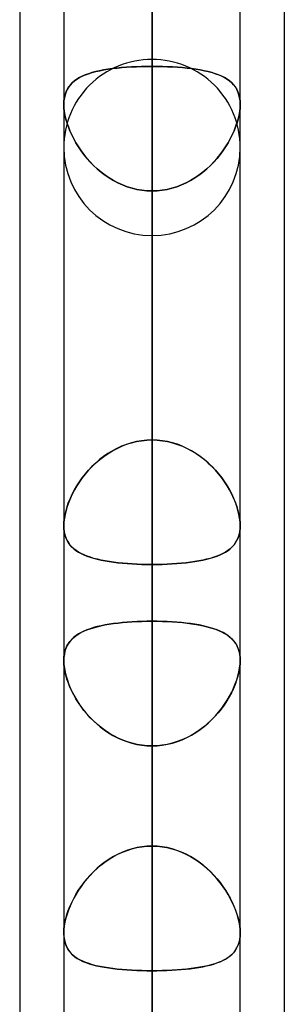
# Model space of a CAD drawing. Header units: millimetres. Extents: x -130 to 54, y -185 to 185.
# Tile 12 of 78: x -64 to -62.1, y -73.74 to -66.64. Entities that reach past the tile are written whole.
import ezdxf

# ---------------------------------------------------------------- set-up
doc = ezdxf.new("R2010")
doc.units = ezdxf.units.MM
doc.layers.add('MAIN-1', color=7, linetype='Continuous')
doc.layers.add('MAIN-2', color=7, linetype='Continuous')

msp = doc.modelspace()

# ---------------------------------------------------------------- linework, layer by layer
at = {"layer": 'MAIN-1'}
for p, q in [((-63.0475, 0), (-63.0475, -87.6306)), ((-63.6825, 0), (-63.6825, -87.2445)), ((-62.4125, -87.1115), (-62.4125, 0)), ((-64, -45.7544), (-64, -87.782)), ((-62.095, -46.1722), (-62.095, -87.1067)), ((-63.6825, -70.291), (-63.6825, -70.2905)), ((-62.4125, -70.2905), (-62.4125, -70.2907)), ((-62.4125, -70.2907), (-62.4125, -70.2909)), ((-62.4125, -70.2909), (-62.4125, -70.2911)), ((-63.6825, -70.2916), (-63.6825, -70.291)), ((-63.6825, -70.2921), (-63.6825, -70.2916)), ((-63.6825, -70.2927), (-63.6825, -70.2921)), ((-63.6825, -70.2932), (-63.6825, -70.2927)), ((-63.6825, -70.2938), (-63.6825, -70.2932)), ((-62.4125, -70.2911), (-62.4125, -70.2913)), ((-62.4125, -70.2913), (-62.4125, -70.2915)), ((-62.4125, -70.2915), (-62.4125, -70.2917)), ((-62.4125, -71.2643), (-62.4125, -71.2645)), ((-62.4125, -71.2645), (-62.4125, -71.2646)), ((-62.4125, -71.2646), (-62.4125, -71.2647)), ((-62.4125, -71.2647), (-62.4125, -71.2649)), ((-62.4125, -71.2649), (-62.4125, -71.265)), ((-62.4125, -71.265), (-62.4125, -71.2651)), ((-63.6825, -73.2297), (-63.6825, -73.2288)), ((-63.6825, -73.2306), (-63.6825, -73.2297)), ((-63.6825, -73.2315), (-63.6825, -73.2306)), ((-63.6825, -73.2324), (-63.6825, -73.2315)), ((-63.6825, -73.2333), (-63.6825, -73.2324)), ((-63.6825, -73.2342), (-63.6825, -73.2333))]:
    msp.add_line(p, q, dxfattribs=at)
at = {"layer": 'MAIN-2'}
for p, q in [((-63.0475, 0), (-63.0475, -86.6188)), ((-63.0475, 0), (-63.0475, -79.6108)), ((-63.0475, 0), (-63.0475, -80.5093)), ((-63.0475, 0), (-63.0475, -72.6021)), ((-63.0475, 0), (-63.0475, -73.5007)), ((-63.0475, -87.6306), (-63.0475, 0)), ((-63.0475, -86.6188), (-63.0475, 0)), ((-63.0475, -80.5093), (-63.0475, 0)), ((-63.0475, -79.6108), (-63.0475, 0)), ((-63.0475, -73.5007), (-63.0475, 0)), ((-63.0475, -72.6021), (-63.0475, 0)), ((-63.0475, -49.77), (-63.0475, -66.929)), ((-63.0475, -68.199), (-63.0475, -50.8427)), ((-63.0475, -56.9578), (-63.0475, -76.835)), ((-63.0475, -78.105), (-63.0475, -57.8569)), ((-63.0475, -60.8716), (-63.0475, -66.9794)), ((-63.0475, -66.9794), (-63.0475, -60.8716)), ((-63.0475, -69.6735), (-63.0475, -63.5656)), ((-63.0475, -63.5656), (-63.0475, -69.6735)), ((-63.0475, -63.97), (-63.0475, -86.741)), ((-63.0475, -88.011), (-63.0475, -64.8689)), ((-63.0475, -64.8689), (-63.0475, -70.9807)), ((-63.0475, -70.9807), (-63.0475, -64.8689)), ((-63.0475, -72.6021), (-63.0475, -66.4913)), ((-63.0475, -66.4913), (-63.0475, -72.6021)), ((-63.4796, -67.0247), (-63.5046, -67.0325)), ((-63.5038, -67.0322), (-63.4786, -67.0244)), ((-63.453, -67.0176), (-63.4796, -67.0247)), ((-63.4786, -67.0244), (-63.452, -67.0173)), ((-63.425, -67.0111), (-63.453, -67.0176)), ((-63.452, -67.0173), (-63.424, -67.0109)), ((-63.3956, -67.0054), (-63.425, -67.0111)), ((-63.424, -67.0109), (-63.3947, -67.0052)), ((-63.365, -67.0003), (-63.3956, -67.0054)), ((-63.3947, -67.0052), (-63.3641, -67.0001)), ((-63.3331, -66.9958), (-63.365, -67.0003)), ((-63.3641, -67.0001), (-63.3323, -66.9957)), ((-63.3002, -66.9919), (-63.3331, -66.9958)), ((-63.3323, -66.9957), (-63.2994, -66.9918)), ((-63.2661, -66.9885), (-63.3002, -66.9919)), ((-63.2994, -66.9918), (-63.2654, -66.9885)), ((-63.2311, -66.9857), (-63.2661, -66.9885)), ((-63.2654, -66.9885), (-63.2305, -66.9857)), ((-63.1953, -66.9834), (-63.2311, -66.9857)), ((-63.2305, -66.9857), (-63.195, -66.9834)), ((-63.159, -66.9817), (-63.1953, -66.9834)), ((-63.195, -66.9834), (-63.1588, -66.9817)), ((-63.1222, -66.9804), (-63.159, -66.9817)), ((-63.1588, -66.9817), (-63.1222, -66.9804)), ((-63.085, -66.9797), (-63.1222, -66.9804)), ((-63.1222, -66.9804), (-63.085, -66.9797)), ((-63.0475, -66.9794), (-63.085, -66.9797)), ((-63.085, -66.9797), (-63.0475, -66.9794)), ((-63.0475, -69.6735), (-63.0475, -66.9794)), ((-63.0475, -66.9794), (-63.0475, -69.6735)), ((-63.01, -66.9797), (-63.0475, -66.9794)), ((-63.0475, -66.9794), (-63.01, -66.9797)), ((-62.9728, -66.9804), (-63.01, -66.9797)), ((-63.01, -66.9797), (-62.9728, -66.9804)), ((-62.9362, -66.9817), (-62.9728, -66.9804)), ((-62.9728, -66.9804), (-62.936, -66.9817)), ((-62.9, -66.9834), (-62.9362, -66.9817)), ((-62.936, -66.9817), (-62.8997, -66.9834)), ((-62.8645, -66.9857), (-62.9, -66.9834)), ((-62.8997, -66.9834), (-62.8639, -66.9857)), ((-62.8296, -66.9885), (-62.8645, -66.9857)), ((-62.8639, -66.9857), (-62.8289, -66.9885)), ((-62.7956, -66.9918), (-62.8296, -66.9885)), ((-62.8289, -66.9885), (-62.7948, -66.9919)), ((-62.7627, -66.9957), (-62.7956, -66.9918)), ((-62.7948, -66.9919), (-62.7619, -66.9958)), ((-62.7309, -67.0001), (-62.7627, -66.9957)), ((-62.7619, -66.9958), (-62.73, -67.0003)), ((-62.7003, -67.0052), (-62.7309, -67.0001)), ((-62.73, -67.0003), (-62.6994, -67.0054)), ((-62.671, -67.0109), (-62.7003, -67.0052)), ((-62.6994, -67.0054), (-62.67, -67.0111)), ((-62.643, -67.0173), (-62.671, -67.0109)), ((-62.67, -67.0111), (-62.642, -67.0176)), ((-62.6164, -67.0244), (-62.643, -67.0173)), ((-62.642, -67.0176), (-62.6154, -67.0247)), ((-62.5912, -67.0322), (-62.6164, -67.0244)), ((-62.6154, -67.0247), (-62.5904, -67.0325)), ((-63.6215, -67.0976), (-63.606, -67.0843)), ((-63.6059, -67.0842), (-63.6214, -67.0975)), ((-63.606, -67.0843), (-63.5888, -67.072)), ((-63.5889, -67.072), (-63.6059, -67.0842)), ((-63.5702, -67.0608), (-63.5889, -67.072)), ((-63.5888, -67.072), (-63.57, -67.0607)), ((-63.5499, -67.0505), (-63.5702, -67.0608)), ((-63.57, -67.0607), (-63.5495, -67.0503)), ((-63.5281, -67.0411), (-63.5499, -67.0505)), ((-63.5495, -67.0503), (-63.5275, -67.0409)), ((-63.5046, -67.0325), (-63.5281, -67.0411)), ((-63.5275, -67.0409), (-63.5038, -67.0322)), ((-62.5675, -67.0409), (-62.5912, -67.0322)), ((-62.5904, -67.0325), (-62.5669, -67.0411)), ((-62.5455, -67.0503), (-62.5675, -67.0409)), ((-62.5669, -67.0411), (-62.5451, -67.0505)), ((-62.525, -67.0607), (-62.5455, -67.0503)), ((-62.5451, -67.0505), (-62.5248, -67.0608)), ((-62.5062, -67.072), (-62.525, -67.0607)), ((-62.5248, -67.0608), (-62.5061, -67.072)), ((-62.489, -67.0843), (-62.5062, -67.072)), ((-62.5061, -67.072), (-62.4891, -67.0842)), ((-62.4891, -67.0842), (-62.4736, -67.0975)), ((-62.4735, -67.0976), (-62.489, -67.0843)), ((-63.6667, -67.164), (-63.6736, -67.1843)), ((-63.6736, -67.1842), (-63.6667, -67.164)), ((-63.658, -67.1452), (-63.6667, -67.164)), ((-63.6667, -67.164), (-63.658, -67.1453)), ((-63.6475, -67.1279), (-63.658, -67.1452)), ((-63.658, -67.1453), (-63.6476, -67.128)), ((-63.6476, -67.128), (-63.6354, -67.1122)), ((-63.6352, -67.112), (-63.6475, -67.1279)), ((-63.6354, -67.1122), (-63.6215, -67.0976)), ((-63.6214, -67.0975), (-63.6352, -67.112)), ((-62.4736, -67.0975), (-62.4598, -67.112)), ((-62.4596, -67.1122), (-62.4735, -67.0976)), ((-62.4598, -67.112), (-62.4475, -67.1279)), ((-62.4474, -67.128), (-62.4596, -67.1122)), ((-62.4475, -67.1279), (-62.437, -67.1452)), ((-62.437, -67.1453), (-62.4474, -67.128)), ((-62.437, -67.1452), (-62.4283, -67.164)), ((-62.4283, -67.164), (-62.437, -67.1453)), ((-62.4214, -67.1842), (-62.4283, -67.164)), ((-62.4283, -67.164), (-62.4214, -67.1843)), ((-63.6815, -67.2291), (-63.6825, -67.2535)), ((-63.6825, -67.2534), (-63.6815, -67.2291)), ((-63.6815, -67.2291), (-63.6786, -67.206)), ((-63.6786, -67.2061), (-63.6815, -67.2291)), ((-63.6786, -67.206), (-63.6736, -67.1842)), ((-63.6736, -67.1843), (-63.6786, -67.2061)), ((-62.4164, -67.206), (-62.4214, -67.1842)), ((-62.4214, -67.1843), (-62.4164, -67.2061)), ((-62.4135, -67.2291), (-62.4164, -67.206)), ((-62.4164, -67.2061), (-62.4135, -67.2291)), ((-62.4125, -67.2534), (-62.4135, -67.2291)), ((-62.4135, -67.2291), (-62.4125, -67.2535)), ((-63.6816, -67.2783), (-63.6825, -67.2534)), ((-63.6825, -67.2535), (-63.6816, -67.2783)), ((-63.6816, -67.2783), (-63.6788, -67.3043)), ((-63.6788, -67.3043), (-63.6816, -67.2783)), ((-63.6788, -67.3043), (-63.6742, -67.3314)), ((-63.6741, -67.3314), (-63.6788, -67.3043)), ((-62.4209, -67.3314), (-62.4162, -67.3043)), ((-62.4162, -67.3043), (-62.4208, -67.3314)), ((-62.4162, -67.3043), (-62.4134, -67.2783)), ((-62.4134, -67.2783), (-62.4162, -67.3043)), ((-62.4134, -67.2783), (-62.4125, -67.2534)), ((-62.4125, -67.2535), (-62.4134, -67.2783)), ((-63.6742, -67.3314), (-63.6677, -67.3591)), ((-63.6677, -67.3593), (-63.6741, -67.3314)), ((-63.6677, -67.3591), (-63.6596, -67.3873)), ((-63.6595, -67.3876), (-63.6677, -67.3593)), ((-62.4355, -67.3876), (-62.4273, -67.3593)), ((-62.4273, -67.3591), (-62.4354, -67.3873)), ((-62.4273, -67.3593), (-62.4209, -67.3314)), ((-62.4208, -67.3314), (-62.4273, -67.3591)), ((-63.6596, -67.3873), (-63.6498, -67.4158)), ((-63.6497, -67.4163), (-63.6595, -67.3876)), ((-63.6498, -67.4158), (-63.6385, -67.4446)), ((-63.6382, -67.4451), (-63.6497, -67.4163)), ((-63.6385, -67.4446), (-63.6256, -67.4733)), ((-63.6253, -67.474), (-63.6382, -67.4451)), ((-62.4697, -67.474), (-62.4568, -67.4451)), ((-62.4565, -67.4446), (-62.4694, -67.4733)), ((-62.4568, -67.4451), (-62.4453, -67.4163)), ((-62.4452, -67.4158), (-62.4565, -67.4446)), ((-62.4453, -67.4163), (-62.4355, -67.3876)), ((-62.4354, -67.3873), (-62.4452, -67.4158)), ((-63.6256, -67.4733), (-63.6111, -67.5021)), ((-63.6108, -67.5027), (-63.6253, -67.474)), ((-63.6111, -67.5021), (-63.5952, -67.5309)), ((-63.5949, -67.5312), (-63.6108, -67.5027)), ((-62.5001, -67.5312), (-62.4842, -67.5027)), ((-62.4839, -67.5021), (-62.4998, -67.5309)), ((-62.4842, -67.5027), (-62.4697, -67.474)), ((-62.4694, -67.4733), (-62.4839, -67.5021)), ((-63.5952, -67.5309), (-63.5776, -67.5595)), ((-63.5775, -67.5596), (-63.5949, -67.5312)), ((-63.5776, -67.5595), (-63.5586, -67.5877)), ((-63.5586, -67.5877), (-63.5775, -67.5596)), ((-63.5586, -67.5877), (-63.5381, -67.6156)), ((-63.5382, -67.6153), (-63.5586, -67.5877)), ((-62.5364, -67.5877), (-62.5569, -67.6156)), ((-62.5568, -67.6153), (-62.5364, -67.5877)), ((-62.5174, -67.5595), (-62.5364, -67.5877)), ((-62.5364, -67.5877), (-62.5175, -67.5596)), ((-62.5175, -67.5596), (-62.5001, -67.5312)), ((-62.4998, -67.5309), (-62.5174, -67.5595)), ((-63.5164, -67.6424), (-63.5382, -67.6153)), ((-63.5381, -67.6156), (-63.5161, -67.6428)), ((-63.493, -67.6687), (-63.5164, -67.6424)), ((-63.5161, -67.6428), (-63.4926, -67.6692)), ((-62.5789, -67.6428), (-62.6024, -67.6692)), ((-62.602, -67.6687), (-62.5786, -67.6424)), ((-62.5569, -67.6156), (-62.5789, -67.6428)), ((-62.5786, -67.6424), (-62.5568, -67.6153)), ((-63.4683, -67.6942), (-63.493, -67.6687)), ((-63.4926, -67.6692), (-63.4678, -67.6947)), ((-63.4421, -67.7187), (-63.4683, -67.6942)), ((-63.4678, -67.6947), (-63.4416, -67.7191)), ((-63.4145, -67.742), (-63.4421, -67.7187)), ((-63.4416, -67.7191), (-63.4142, -67.7422)), ((-62.6534, -67.7191), (-62.6808, -67.7422)), ((-62.6805, -67.742), (-62.6529, -67.7187)), ((-62.6272, -67.6947), (-62.6534, -67.7191)), ((-62.6529, -67.7187), (-62.6267, -67.6942)), ((-62.6024, -67.6692), (-62.6272, -67.6947)), ((-62.6267, -67.6942), (-62.602, -67.6687)), ((-63.3858, -67.7638), (-63.4145, -67.742)), ((-63.4142, -67.7422), (-63.3856, -67.764)), ((-63.3559, -67.7841), (-63.3858, -67.7638)), ((-63.3856, -67.764), (-63.3558, -67.7842)), ((-63.3249, -67.8027), (-63.3559, -67.7841)), ((-63.3558, -67.7842), (-63.3248, -67.8028)), ((-63.2928, -67.8196), (-63.3249, -67.8027)), ((-63.3248, -67.8028), (-63.2928, -67.8196)), ((-62.8022, -67.8196), (-62.7701, -67.8027)), ((-62.7702, -67.8028), (-62.8022, -67.8196)), ((-62.7392, -67.7842), (-62.7702, -67.8028)), ((-62.7701, -67.8027), (-62.7391, -67.7841)), ((-62.7094, -67.764), (-62.7392, -67.7842)), ((-62.7391, -67.7841), (-62.7092, -67.7638)), ((-62.6808, -67.7422), (-62.7094, -67.764)), ((-62.7092, -67.7638), (-62.6805, -67.742)), ((-63.2928, -67.8196), (-63.2597, -67.8345)), ((-63.2596, -67.8346), (-63.2928, -67.8196)), ((-63.2597, -67.8345), (-63.2258, -67.8474)), ((-63.2256, -67.8475), (-63.2596, -67.8346)), ((-63.2258, -67.8474), (-63.1912, -67.8581)), ((-63.1909, -67.8582), (-63.2256, -67.8475)), ((-63.1912, -67.8581), (-63.1558, -67.8666)), ((-63.1557, -67.8666), (-63.1909, -67.8582)), ((-63.1558, -67.8666), (-63.12, -67.8727)), ((-63.12, -67.8727), (-63.1557, -67.8666)), ((-63.12, -67.8727), (-63.0839, -67.8764)), ((-63.0839, -67.8764), (-63.12, -67.8727)), ((-63.0839, -67.8764), (-63.0475, -67.8776)), ((-63.0475, -67.8776), (-63.0839, -67.8764)), ((-63.0475, -67.8776), (-63.0111, -67.8764)), ((-63.0111, -67.8764), (-63.0475, -67.8776)), ((-63.0111, -67.8764), (-62.975, -67.8727)), ((-62.975, -67.8727), (-63.0111, -67.8764)), ((-62.975, -67.8727), (-62.9393, -67.8666)), ((-62.9392, -67.8666), (-62.975, -67.8727)), ((-62.9393, -67.8666), (-62.9041, -67.8582)), ((-62.9038, -67.8581), (-62.9392, -67.8666)), ((-62.9041, -67.8582), (-62.8694, -67.8475)), ((-62.8692, -67.8474), (-62.9038, -67.8581)), ((-62.8694, -67.8475), (-62.8354, -67.8346)), ((-62.8353, -67.8345), (-62.8692, -67.8474)), ((-62.8354, -67.8346), (-62.8022, -67.8196)), ((-62.8022, -67.8196), (-62.8353, -67.8345)), ((-63.0475, -67.8776), (-63.0475, -70.5717)), ((-63.0475, -70.5717), (-63.0475, -67.8776)), ((-63.0475, -67.8776), (-63.0475, -73.9853)), ((-63.0475, -73.9853), (-63.0475, -67.8776)), ((-63.2661, -69.7186), (-63.3002, -69.7342)), ((-63.2994, -69.7339), (-63.2654, -69.7183)), ((-63.2311, -69.7051), (-63.2661, -69.7186)), ((-63.2654, -69.7183), (-63.2305, -69.7049)), ((-63.1953, -69.6938), (-63.2311, -69.7051)), ((-63.2305, -69.7049), (-63.195, -69.6938)), ((-63.159, -69.685), (-63.1953, -69.6938)), ((-63.195, -69.6938), (-63.1588, -69.685)), ((-63.1222, -69.6787), (-63.159, -69.685)), ((-63.1588, -69.685), (-63.1222, -69.6787)), ((-63.1222, -69.6787), (-63.085, -69.6748)), ((-63.085, -69.6748), (-63.1222, -69.6787)), ((-63.085, -69.6748), (-63.0475, -69.6735)), ((-63.0475, -69.6735), (-63.085, -69.6748)), ((-63.0475, -69.6735), (-63.01, -69.6748)), ((-63.01, -69.6748), (-63.0475, -69.6735)), ((-63.01, -69.6748), (-62.9728, -69.6787)), ((-62.9728, -69.6787), (-63.01, -69.6748)), ((-62.9728, -69.6787), (-62.936, -69.685)), ((-62.9362, -69.685), (-62.9728, -69.6787)), ((-62.9, -69.6938), (-62.9362, -69.685)), ((-62.936, -69.685), (-62.8997, -69.6938)), ((-62.8645, -69.7049), (-62.9, -69.6938)), ((-62.8997, -69.6938), (-62.8639, -69.7051)), ((-62.8296, -69.7183), (-62.8645, -69.7049)), ((-62.8639, -69.7051), (-62.8289, -69.7186)), ((-62.7956, -69.7339), (-62.8296, -69.7183)), ((-62.8289, -69.7186), (-62.7948, -69.7342)), ((-63.3956, -69.7927), (-63.425, -69.8155)), ((-63.424, -69.8147), (-63.3947, -69.792)), ((-63.365, -69.7714), (-63.3956, -69.7927)), ((-63.3947, -69.792), (-63.3641, -69.7709)), ((-63.3331, -69.7519), (-63.365, -69.7714)), ((-63.3641, -69.7709), (-63.3323, -69.7514)), ((-63.3002, -69.7342), (-63.3331, -69.7519)), ((-63.3323, -69.7514), (-63.2994, -69.7339)), ((-62.7627, -69.7514), (-62.7956, -69.7339)), ((-62.7948, -69.7342), (-62.7619, -69.7519)), ((-62.7309, -69.7709), (-62.7627, -69.7514)), ((-62.7619, -69.7519), (-62.73, -69.7714)), ((-62.7003, -69.792), (-62.7309, -69.7709)), ((-62.73, -69.7714), (-62.6994, -69.7927)), ((-62.671, -69.8147), (-62.7003, -69.792)), ((-62.6994, -69.7927), (-62.67, -69.8155)), ((-63.5038, -69.891), (-63.4786, -69.8644)), ((-63.453, -69.8398), (-63.4796, -69.8653)), ((-63.4786, -69.8644), (-63.452, -69.8389)), ((-63.425, -69.8155), (-63.453, -69.8398)), ((-63.452, -69.8389), (-63.424, -69.8147)), ((-62.643, -69.8389), (-62.671, -69.8147)), ((-62.67, -69.8155), (-62.642, -69.8398)), ((-62.6164, -69.8644), (-62.643, -69.8389)), ((-62.642, -69.8398), (-62.6154, -69.8653)), ((-62.5912, -69.891), (-62.6164, -69.8644)), ((-63.5281, -69.9192), (-63.5499, -69.9473)), ((-63.5495, -69.9467), (-63.5275, -69.9185)), ((-63.5046, -69.8918), (-63.5281, -69.9192)), ((-63.5275, -69.9185), (-63.5038, -69.891)), ((-63.4796, -69.8653), (-63.5046, -69.8918)), ((-62.6154, -69.8653), (-62.5904, -69.8918)), ((-62.5675, -69.9185), (-62.5912, -69.891)), ((-62.5904, -69.8918), (-62.5669, -69.9192)), ((-62.5455, -69.9467), (-62.5675, -69.9185)), ((-62.5669, -69.9192), (-62.5451, -69.9473)), ((-63.606, -70.0342), (-63.5888, -70.0048)), ((-63.5889, -70.0048), (-63.6059, -70.034)), ((-63.5702, -69.9758), (-63.5889, -70.0048)), ((-63.5888, -70.0048), (-63.57, -69.9755)), ((-63.5499, -69.9473), (-63.5702, -69.9758)), ((-63.57, -69.9755), (-63.5495, -69.9467)), ((-62.525, -69.9755), (-62.5455, -69.9467)), ((-62.5451, -69.9473), (-62.5248, -69.9758)), ((-62.5062, -70.0048), (-62.525, -69.9755)), ((-62.5248, -69.9758), (-62.5061, -70.0048)), ((-62.489, -70.0342), (-62.5062, -70.0048)), ((-62.5061, -70.0048), (-62.4891, -70.034)), ((-63.6354, -70.0934), (-63.6215, -70.0638)), ((-63.6214, -70.0635), (-63.6352, -70.0931)), ((-63.6215, -70.0638), (-63.606, -70.0342)), ((-63.6059, -70.034), (-63.6214, -70.0635)), ((-62.4891, -70.034), (-62.4736, -70.0635)), ((-62.4735, -70.0638), (-62.489, -70.0342)), ((-62.4736, -70.0635), (-62.4598, -70.0931)), ((-62.4596, -70.0934), (-62.4735, -70.0638)), ((-63.6475, -70.1228), (-63.658, -70.1523)), ((-63.658, -70.1525), (-63.6476, -70.123)), ((-63.6476, -70.123), (-63.6354, -70.0934)), ((-63.6352, -70.0931), (-63.6475, -70.1228)), ((-62.4598, -70.0931), (-62.4475, -70.1228)), ((-62.4474, -70.123), (-62.4596, -70.0934)), ((-62.4475, -70.1228), (-62.437, -70.1523)), ((-62.437, -70.1525), (-62.4474, -70.123)), ((-63.6786, -70.2382), (-63.6736, -70.2102)), ((-63.6736, -70.2103), (-63.6786, -70.2382)), ((-63.6667, -70.1815), (-63.6736, -70.2103)), ((-63.6736, -70.2102), (-63.6667, -70.1816)), ((-63.658, -70.1523), (-63.6667, -70.1815)), ((-63.6667, -70.1816), (-63.658, -70.1525)), ((-62.437, -70.1523), (-62.4283, -70.1815)), ((-62.4283, -70.1816), (-62.437, -70.1525)), ((-62.4283, -70.1815), (-62.4214, -70.2103)), ((-62.4214, -70.2102), (-62.4283, -70.1816)), ((-62.4164, -70.2382), (-62.4214, -70.2102)), ((-62.4214, -70.2103), (-62.4164, -70.2382)), ((-63.6825, -70.2905), (-63.6815, -70.2649)), ((-63.6815, -70.2649), (-63.6825, -70.2905)), ((-63.6825, -70.2905), (-63.6816, -70.3142)), ((-63.6815, -70.2649), (-63.6786, -70.2382)), ((-63.6786, -70.2382), (-63.6815, -70.2649)), ((-62.4164, -70.2382), (-62.4135, -70.2649)), ((-62.4135, -70.2649), (-62.4164, -70.2382)), ((-62.4135, -70.2649), (-62.4125, -70.2905)), ((-62.4125, -70.2905), (-62.4135, -70.2649)), ((-62.4134, -70.3142), (-62.4125, -70.2905)), ((-63.6813, -70.3172), (-63.6825, -70.2938)), ((-63.6816, -70.3142), (-63.6788, -70.3367)), ((-63.6783, -70.3395), (-63.6813, -70.3172)), ((-63.6788, -70.3367), (-63.6742, -70.358)), ((-63.6735, -70.3605), (-63.6783, -70.3395)), ((-63.6742, -70.358), (-63.6677, -70.3779)), ((-63.6668, -70.3802), (-63.6735, -70.3605)), ((-62.4211, -70.3589), (-62.4276, -70.3787)), ((-62.4273, -70.378), (-62.4209, -70.3581)), ((-62.4164, -70.3377), (-62.4211, -70.3589)), ((-62.4209, -70.3581), (-62.4162, -70.3367)), ((-62.4135, -70.3152), (-62.4164, -70.3377)), ((-62.4162, -70.3367), (-62.4134, -70.3142)), ((-62.4125, -70.2917), (-62.4135, -70.3152)), ((-63.6677, -70.3779), (-63.6596, -70.3963)), ((-63.6585, -70.3985), (-63.6668, -70.3802)), ((-63.6596, -70.3963), (-63.6498, -70.4134)), ((-63.6485, -70.4154), (-63.6585, -70.3985)), ((-63.6498, -70.4134), (-63.6385, -70.4292)), ((-63.637, -70.4311), (-63.6485, -70.4154)), ((-63.6385, -70.4292), (-63.6256, -70.4438)), ((-63.6239, -70.4455), (-63.637, -70.4311)), ((-62.457, -70.4298), (-62.4699, -70.4443)), ((-62.4697, -70.4442), (-62.4568, -70.4295)), ((-62.4456, -70.414), (-62.457, -70.4298)), ((-62.4568, -70.4295), (-62.4453, -70.4137)), ((-62.4357, -70.397), (-62.4456, -70.414)), ((-62.4453, -70.4137), (-62.4355, -70.3965)), ((-62.4276, -70.3787), (-62.4357, -70.397)), ((-62.4355, -70.3965), (-62.4273, -70.378)), ((-63.6256, -70.4438), (-63.6111, -70.4574)), ((-63.6094, -70.4588), (-63.6239, -70.4455)), ((-63.6111, -70.4574), (-63.5952, -70.4699)), ((-63.5935, -70.4711), (-63.6094, -70.4588)), ((-63.5952, -70.4699), (-63.5776, -70.4815)), ((-63.576, -70.4824), (-63.5935, -70.4711)), ((-63.5776, -70.4815), (-63.5586, -70.4922)), ((-63.5571, -70.493), (-63.576, -70.4824)), ((-63.5586, -70.4922), (-63.5381, -70.502)), ((-63.5367, -70.5027), (-63.5571, -70.493)), ((-63.5381, -70.502), (-63.5161, -70.5111)), ((-63.5148, -70.5116), (-63.5367, -70.5027)), ((-62.5575, -70.5023), (-62.5795, -70.5113)), ((-62.5786, -70.511), (-62.5568, -70.502)), ((-62.537, -70.4925), (-62.5575, -70.5023)), ((-62.5568, -70.502), (-62.5364, -70.4921)), ((-62.5179, -70.4818), (-62.537, -70.4925)), ((-62.5364, -70.4921), (-62.5175, -70.4815)), ((-62.5004, -70.4703), (-62.5179, -70.4818)), ((-62.5175, -70.4815), (-62.5001, -70.47)), ((-62.4844, -70.4578), (-62.5004, -70.4703)), ((-62.5001, -70.47), (-62.4842, -70.4576)), ((-62.4699, -70.4443), (-62.4844, -70.4578)), ((-62.4842, -70.4576), (-62.4697, -70.4442)), ((-63.5161, -70.5111), (-63.4926, -70.5194)), ((-63.4915, -70.5198), (-63.5148, -70.5116)), ((-63.4926, -70.5194), (-63.4678, -70.527)), ((-63.4667, -70.5273), (-63.4915, -70.5198)), ((-63.4678, -70.527), (-63.4416, -70.5339)), ((-63.4406, -70.5342), (-63.4667, -70.5273)), ((-63.4416, -70.5339), (-63.4142, -70.5402)), ((-63.4131, -70.5404), (-63.4406, -70.5342)), ((-63.4142, -70.5402), (-63.3856, -70.5458)), ((-63.3844, -70.546), (-63.4131, -70.5404)), ((-63.3856, -70.5458), (-63.3558, -70.5508)), ((-63.3546, -70.551), (-63.3844, -70.546)), ((-63.3558, -70.5508), (-63.3248, -70.5552)), ((-63.3237, -70.5554), (-63.3546, -70.551)), ((-63.3248, -70.5552), (-63.2928, -70.5591)), ((-63.2917, -70.5592), (-63.3237, -70.5554)), ((-63.2928, -70.5591), (-63.2597, -70.5625)), ((-63.2587, -70.5626), (-63.2917, -70.5592)), ((-63.2597, -70.5625), (-63.2258, -70.5653)), ((-63.2248, -70.5654), (-63.2587, -70.5626)), ((-63.2258, -70.5653), (-63.1912, -70.5676)), ((-63.1903, -70.5677), (-63.2248, -70.5654)), ((-63.1912, -70.5676), (-63.1558, -70.5694)), ((-63.1552, -70.5695), (-63.1903, -70.5677)), ((-63.1558, -70.5694), (-63.12, -70.5707)), ((-63.1197, -70.5707), (-63.1552, -70.5695)), ((-63.12, -70.5707), (-63.0839, -70.5715)), ((-63.0838, -70.5715), (-63.1197, -70.5707)), ((-63.0839, -70.5715), (-63.0475, -70.5717)), ((-63.0475, -70.5717), (-63.0838, -70.5715)), ((-63.0112, -70.5715), (-63.0475, -70.5717)), ((-63.0475, -70.5717), (-63.0111, -70.5715)), ((-63.0475, -76.6793), (-63.0475, -70.5717)), ((-63.0475, -70.5717), (-63.0475, -76.6793)), ((-62.9751, -70.5707), (-63.0112, -70.5715)), ((-63.0111, -70.5715), (-62.975, -70.5707)), ((-62.9394, -70.5694), (-62.9751, -70.5707)), ((-62.975, -70.5707), (-62.9393, -70.5694)), ((-62.9041, -70.5676), (-62.9394, -70.5694)), ((-62.9393, -70.5694), (-62.9041, -70.5676)), ((-62.8694, -70.5653), (-62.9041, -70.5676)), ((-62.9041, -70.5676), (-62.8694, -70.5653)), ((-62.8356, -70.5625), (-62.8694, -70.5653)), ((-62.8694, -70.5653), (-62.8354, -70.5625)), ((-62.8026, -70.5592), (-62.8356, -70.5625)), ((-62.8354, -70.5625), (-62.8022, -70.5591)), ((-62.7706, -70.5553), (-62.8026, -70.5592)), ((-62.8022, -70.5591), (-62.7701, -70.5552)), ((-62.7397, -70.5509), (-62.7706, -70.5553)), ((-62.7701, -70.5552), (-62.7391, -70.5508)), ((-62.7099, -70.5459), (-62.7397, -70.5509)), ((-62.7391, -70.5508), (-62.7092, -70.5457)), ((-62.6813, -70.5403), (-62.7099, -70.5459)), ((-62.7092, -70.5457), (-62.6805, -70.5401)), ((-62.6539, -70.534), (-62.6813, -70.5403)), ((-62.6805, -70.5401), (-62.6529, -70.5338)), ((-62.6278, -70.5272), (-62.6539, -70.534)), ((-62.6529, -70.5338), (-62.6267, -70.5269)), ((-62.6029, -70.5196), (-62.6278, -70.5272)), ((-62.6267, -70.5269), (-62.602, -70.5193)), ((-62.5795, -70.5113), (-62.6029, -70.5196)), ((-62.602, -70.5193), (-62.5786, -70.511)), ((-63.3567, -71.0025), (-63.3257, -70.9979)), ((-63.3243, -70.9977), (-63.3553, -71.0023)), ((-63.3257, -70.9979), (-63.2936, -70.9938)), ((-63.2923, -70.9937), (-63.3243, -70.9977)), ((-63.2936, -70.9938), (-63.2604, -70.9903)), ((-63.2592, -70.9902), (-63.2923, -70.9937)), ((-63.2604, -70.9903), (-63.2263, -70.9874)), ((-63.2252, -70.9873), (-63.2592, -70.9902)), ((-63.2263, -70.9874), (-63.1916, -70.985)), ((-63.1905, -70.9849), (-63.2252, -70.9873)), ((-63.1916, -70.985), (-63.1563, -70.9831)), ((-63.1554, -70.9831), (-63.1905, -70.9849)), ((-63.1563, -70.9831), (-63.1205, -70.9818)), ((-63.1198, -70.9817), (-63.1554, -70.9831)), ((-63.1205, -70.9818), (-63.0842, -70.981)), ((-63.0838, -70.981), (-63.1198, -70.9817)), ((-63.0842, -70.981), (-63.0475, -70.9807)), ((-63.0475, -70.9807), (-63.0838, -70.981)), ((-63.0475, -70.9807), (-63.0475, -96.647)), ((-63.0108, -70.981), (-63.0475, -70.9807)), ((-63.0475, -70.9807), (-63.01, -70.981)), ((-62.9745, -70.9818), (-63.0108, -70.981)), ((-63.01, -70.981), (-62.9727, -70.9818)), ((-62.9386, -70.9831), (-62.9745, -70.9818)), ((-62.9727, -70.9818), (-62.9359, -70.9832)), ((-62.9033, -70.985), (-62.9386, -70.9831)), ((-62.9359, -70.9832), (-62.8996, -70.9852)), ((-62.8686, -70.9874), (-62.9033, -70.985)), ((-62.8996, -70.9852), (-62.8638, -70.9878)), ((-62.8345, -70.9903), (-62.8686, -70.9874)), ((-62.8638, -70.9878), (-62.8288, -70.9909)), ((-62.8013, -70.9939), (-62.8345, -70.9903)), ((-62.8288, -70.9909), (-62.7948, -70.9946)), ((-62.7691, -70.9979), (-62.8013, -70.9939)), ((-62.7948, -70.9946), (-62.762, -70.9989)), ((-62.7381, -71.0025), (-62.7691, -70.9979)), ((-62.762, -70.9989), (-62.7302, -71.0038)), ((-63.5781, -71.0734), (-63.5592, -71.0626)), ((-63.5579, -71.0619), (-63.5768, -71.0726)), ((-63.5592, -71.0626), (-63.5388, -71.0526)), ((-63.5375, -71.052), (-63.5579, -71.0619)), ((-63.5388, -71.0526), (-63.5169, -71.0433)), ((-63.5156, -71.0428), (-63.5375, -71.052)), ((-63.5169, -71.0433), (-63.4936, -71.0349)), ((-63.4923, -71.0344), (-63.5156, -71.0428)), ((-63.4936, -71.0349), (-63.4688, -71.0271)), ((-63.4676, -71.0267), (-63.4923, -71.0344)), ((-63.4688, -71.0271), (-63.4427, -71.02)), ((-63.4414, -71.0197), (-63.4676, -71.0267)), ((-63.4427, -71.02), (-63.4152, -71.0135)), ((-63.4139, -71.0133), (-63.4414, -71.0197)), ((-63.4152, -71.0135), (-63.3866, -71.0077)), ((-63.3852, -71.0075), (-63.4139, -71.0133)), ((-63.3866, -71.0077), (-63.3567, -71.0025)), ((-63.3553, -71.0023), (-63.3852, -71.0075)), ((-62.7083, -71.0077), (-62.7381, -71.0025)), ((-62.7302, -71.0038), (-62.6997, -71.0094)), ((-62.6796, -71.0136), (-62.7083, -71.0077)), ((-62.6997, -71.0094), (-62.6704, -71.0156)), ((-62.6522, -71.02), (-62.6796, -71.0136)), ((-62.6704, -71.0156), (-62.6425, -71.0225)), ((-62.626, -71.0271), (-62.6522, -71.02)), ((-62.6425, -71.0225), (-62.6161, -71.0301)), ((-62.6012, -71.0349), (-62.626, -71.0271)), ((-62.6161, -71.0301), (-62.5912, -71.0384)), ((-62.5779, -71.0434), (-62.6012, -71.0349)), ((-62.5912, -71.0384), (-62.5678, -71.0475)), ((-62.556, -71.0527), (-62.5779, -71.0434)), ((-62.5678, -71.0475), (-62.546, -71.0574)), ((-62.5356, -71.0627), (-62.556, -71.0527)), ((-62.546, -71.0574), (-62.5258, -71.0681)), ((-62.5167, -71.0735), (-62.5356, -71.0627)), ((-62.5258, -71.0681), (-62.5071, -71.0798)), ((-63.6596, -71.159), (-63.6499, -71.1419)), ((-63.6493, -71.141), (-63.6592, -71.1583)), ((-63.6499, -71.1419), (-63.6385, -71.126)), ((-63.6378, -71.125), (-63.6493, -71.141)), ((-63.6385, -71.126), (-63.6257, -71.1113)), ((-63.6247, -71.1103), (-63.6378, -71.125)), ((-63.6257, -71.1113), (-63.6113, -71.0977)), ((-63.6102, -71.0967), (-63.6247, -71.1103)), ((-63.6113, -71.0977), (-63.5955, -71.0851)), ((-63.5942, -71.0842), (-63.6102, -71.0967)), ((-63.5955, -71.0851), (-63.5781, -71.0734)), ((-63.5768, -71.0726), (-63.5942, -71.0842)), ((-62.4993, -71.0852), (-62.5167, -71.0735)), ((-62.5071, -71.0798), (-62.4901, -71.0923)), ((-62.4835, -71.0978), (-62.4993, -71.0852)), ((-62.4901, -71.0923), (-62.4746, -71.106)), ((-62.4692, -71.1114), (-62.4835, -71.0978)), ((-62.4746, -71.106), (-62.4606, -71.1209)), ((-62.4563, -71.1262), (-62.4692, -71.1114)), ((-62.4606, -71.1209), (-62.4483, -71.1371)), ((-62.445, -71.1421), (-62.4563, -71.1262)), ((-62.4483, -71.1371), (-62.4376, -71.1547)), ((-62.4353, -71.1593), (-62.445, -71.1421)), ((-63.6788, -71.2187), (-63.6741, -71.1974)), ((-63.674, -71.1971), (-63.6787, -71.2185)), ((-63.6741, -71.1974), (-63.6677, -71.1775)), ((-63.6675, -71.177), (-63.674, -71.1971)), ((-63.6677, -71.1775), (-63.6596, -71.159)), ((-63.6592, -71.1583), (-63.6675, -71.177)), ((-62.4376, -71.1547), (-62.4288, -71.1737)), ((-62.4272, -71.1778), (-62.4353, -71.1593)), ((-62.4288, -71.1737), (-62.4217, -71.1943)), ((-62.4208, -71.1977), (-62.4272, -71.1778)), ((-62.4217, -71.1943), (-62.4166, -71.2163)), ((-62.4162, -71.219), (-62.4208, -71.1977)), ((-63.6825, -71.2647), (-63.6816, -71.2411)), ((-63.6816, -71.2412), (-63.6825, -71.2651)), ((-63.6816, -71.2894), (-63.6825, -71.2647)), ((-63.6825, -71.2651), (-63.6815, -71.2911)), ((-63.6787, -71.2185), (-63.6816, -71.2412)), ((-63.6816, -71.2411), (-63.6788, -71.2187)), ((-62.4166, -71.2163), (-62.4135, -71.2397)), ((-62.4134, -71.2415), (-62.4162, -71.219)), ((-62.4135, -71.2397), (-62.4125, -71.2643)), ((-62.4135, -71.2907), (-62.4125, -71.2651)), ((-62.4125, -71.2651), (-62.4135, -71.2911)), ((-62.4125, -71.2651), (-62.4134, -71.2415)), ((-63.6789, -71.3152), (-63.6816, -71.2894)), ((-63.6815, -71.2911), (-63.6784, -71.3184)), ((-63.6743, -71.3422), (-63.6789, -71.3152)), ((-63.6784, -71.3184), (-63.6733, -71.3469)), ((-63.6678, -71.3699), (-63.6743, -71.3422)), ((-63.6733, -71.3469), (-63.6662, -71.3761)), ((-62.4217, -71.3469), (-62.4288, -71.3761)), ((-62.4283, -71.3743), (-62.4214, -71.3455)), ((-62.4166, -71.3184), (-62.4217, -71.3469)), ((-62.4214, -71.3455), (-62.4165, -71.3175)), ((-62.4135, -71.2911), (-62.4166, -71.3184)), ((-62.4165, -71.3175), (-62.4135, -71.2907)), ((-63.6597, -71.398), (-63.6678, -71.3699)), ((-63.6662, -71.3761), (-63.6571, -71.4057)), ((-63.6498, -71.4264), (-63.6597, -71.398)), ((-63.6571, -71.4057), (-63.6462, -71.4357)), ((-63.6384, -71.4549), (-63.6498, -71.4264)), ((-62.4379, -71.4057), (-62.4488, -71.4357)), ((-62.4476, -71.4329), (-62.4371, -71.4034)), ((-62.4288, -71.3761), (-62.4379, -71.4057)), ((-62.4371, -71.4034), (-62.4283, -71.3743)), ((-63.6462, -71.4357), (-63.6336, -71.4659)), ((-63.6254, -71.4835), (-63.6384, -71.4549)), ((-63.6336, -71.4659), (-63.6191, -71.4961)), ((-63.6108, -71.512), (-63.6254, -71.4835)), ((-63.6191, -71.4961), (-63.603, -71.5261)), ((-62.4759, -71.4961), (-62.492, -71.5261)), ((-62.4893, -71.5214), (-62.4738, -71.492)), ((-62.4614, -71.4659), (-62.4759, -71.4961)), ((-62.4738, -71.492), (-62.4599, -71.4624)), ((-62.4488, -71.4357), (-62.4614, -71.4659)), ((-62.4599, -71.4624), (-62.4476, -71.4329)), ((-63.5948, -71.5403), (-63.6108, -71.512)), ((-63.603, -71.5261), (-63.5853, -71.5558)), ((-63.5773, -71.5684), (-63.5948, -71.5403)), ((-63.5853, -71.5558), (-63.566, -71.5851)), ((-63.5582, -71.5962), (-63.5773, -71.5684)), ((-62.5097, -71.5558), (-62.529, -71.5851)), ((-62.5252, -71.5796), (-62.5064, -71.5506)), ((-62.492, -71.5261), (-62.5097, -71.5558)), ((-62.5064, -71.5506), (-62.4893, -71.5214)), ((-63.566, -71.5851), (-63.5452, -71.6137)), ((-63.5376, -71.6235), (-63.5582, -71.5962)), ((-63.5452, -71.6137), (-63.5229, -71.6415)), ((-63.5155, -71.6502), (-63.5376, -71.6235)), ((-62.5913, -71.6635), (-62.5677, -71.6362)), ((-62.5498, -71.6137), (-62.5721, -71.6415)), ((-62.5677, -71.6362), (-62.5457, -71.6082)), ((-62.529, -71.5851), (-62.5498, -71.6137)), ((-62.5457, -71.6082), (-62.5252, -71.5796)), ((-63.5229, -71.6415), (-63.4992, -71.6684)), ((-63.4919, -71.6762), (-63.5155, -71.6502)), ((-63.4992, -71.6684), (-63.4741, -71.6943)), ((-63.467, -71.7012), (-63.4919, -71.6762)), ((-63.4741, -71.6943), (-63.4477, -71.719)), ((-63.4406, -71.7253), (-63.467, -71.7012)), ((-62.6209, -71.6943), (-62.6473, -71.719)), ((-62.6432, -71.7153), (-62.6165, -71.6899)), ((-62.5958, -71.6684), (-62.6209, -71.6943)), ((-62.6165, -71.6899), (-62.5913, -71.6635)), ((-62.5721, -71.6415), (-62.5958, -71.6684)), ((-63.4477, -71.719), (-63.4199, -71.7425)), ((-63.4129, -71.748), (-63.4406, -71.7253)), ((-63.4199, -71.7425), (-63.3909, -71.7645)), ((-63.384, -71.7693), (-63.4129, -71.748)), ((-63.3909, -71.7645), (-63.3607, -71.785)), ((-63.3541, -71.7891), (-63.384, -71.7693)), ((-62.7041, -71.7645), (-62.7343, -71.785)), ((-62.7313, -71.783), (-62.7007, -71.762)), ((-62.6751, -71.7425), (-62.7041, -71.7645)), ((-62.7007, -71.762), (-62.6713, -71.7394)), ((-62.6473, -71.719), (-62.6751, -71.7425)), ((-62.6713, -71.7394), (-62.6432, -71.7153)), ((-63.3607, -71.785), (-63.3293, -71.8038)), ((-63.323, -71.8072), (-63.3541, -71.7891)), ((-63.3293, -71.8038), (-63.2967, -71.8208)), ((-63.2909, -71.8236), (-63.323, -71.8072)), ((-63.2967, -71.8208), (-63.2632, -71.8359)), ((-63.2579, -71.838), (-63.2909, -71.8236)), ((-63.2632, -71.8359), (-63.2287, -71.8489)), ((-63.224, -71.8505), (-63.2579, -71.838)), ((-63.2287, -71.8489), (-63.1935, -71.8597)), ((-63.1896, -71.8608), (-63.224, -71.8505)), ((-62.8662, -71.8489), (-62.9015, -71.8597)), ((-62.9006, -71.8595), (-62.865, -71.8485)), ((-62.8318, -71.8359), (-62.8662, -71.8489)), ((-62.865, -71.8485), (-62.8301, -71.8352)), ((-62.7983, -71.8208), (-62.8318, -71.8359)), ((-62.8301, -71.8352), (-62.7961, -71.8197)), ((-62.7657, -71.8038), (-62.7983, -71.8208)), ((-62.7961, -71.8197), (-62.7632, -71.8023)), ((-62.7343, -71.785), (-62.7657, -71.8038)), ((-62.7632, -71.8023), (-62.7313, -71.783)), ((-63.1935, -71.8597), (-63.1576, -71.8683)), ((-63.1546, -71.8689), (-63.1896, -71.8608)), ((-63.1576, -71.8683), (-63.1212, -71.8744)), ((-63.1193, -71.8747), (-63.1546, -71.8689)), ((-63.1212, -71.8744), (-63.0844, -71.8782)), ((-63.0835, -71.8782), (-63.1193, -71.8747)), ((-63.0844, -71.8782), (-63.0475, -71.8794)), ((-63.0475, -71.8794), (-63.0835, -71.8782)), ((-63.0475, -71.8794), (-63.0102, -71.8781)), ((-63.0106, -71.8782), (-63.0475, -71.8794)), ((-63.0475, -97.917), (-63.0475, -71.8794)), ((-63.0475, -71.8794), (-63.0475, -77.9902)), ((-63.0475, -77.9902), (-63.0475, -71.8794)), ((-62.9738, -71.8744), (-63.0106, -71.8782)), ((-63.0102, -71.8781), (-62.9732, -71.8744)), ((-62.9374, -71.8683), (-62.9738, -71.8744)), ((-62.9732, -71.8744), (-62.9367, -71.8681)), ((-62.9015, -71.8597), (-62.9374, -71.8683)), ((-62.9367, -71.8681), (-62.9006, -71.8595)), ((-63.2604, -72.6458), (-63.2264, -72.6327)), ((-63.2251, -72.6323), (-63.2592, -72.6452)), ((-63.2264, -72.6327), (-63.1916, -72.6219)), ((-63.1905, -72.6215), (-63.2251, -72.6323)), ((-63.1916, -72.6219), (-63.1563, -72.6133)), ((-63.1553, -72.6131), (-63.1905, -72.6215)), ((-63.1563, -72.6133), (-63.1205, -72.6071)), ((-63.1197, -72.607), (-63.1553, -72.6131)), ((-63.1205, -72.6071), (-63.0842, -72.6034)), ((-63.0838, -72.6033), (-63.1197, -72.607)), ((-63.0842, -72.6034), (-63.0475, -72.6021)), ((-63.0475, -72.6021), (-63.0838, -72.6033)), ((-63.0475, -72.6021), (-63.0112, -72.6033)), ((-63.0108, -72.6034), (-63.0475, -72.6021)), ((-63.0112, -72.6033), (-62.9753, -72.607)), ((-62.9745, -72.6071), (-63.0108, -72.6034)), ((-62.9753, -72.607), (-62.9397, -72.6131)), ((-62.9387, -72.6133), (-62.9745, -72.6071)), ((-62.9397, -72.6131), (-62.9045, -72.6215)), ((-62.9034, -72.6219), (-62.9387, -72.6133)), ((-62.9045, -72.6215), (-62.8699, -72.6323)), ((-62.8686, -72.6327), (-62.9034, -72.6219)), ((-62.8699, -72.6323), (-62.8358, -72.6452)), ((-62.8346, -72.6458), (-62.8686, -72.6327)), ((-63.3867, -72.7173), (-63.3568, -72.6968)), ((-63.3553, -72.6958), (-63.3852, -72.7162)), ((-63.3568, -72.6968), (-63.3258, -72.678)), ((-63.3243, -72.6771), (-63.3553, -72.6958)), ((-63.3258, -72.678), (-63.2936, -72.6609)), ((-63.2922, -72.6602), (-63.3243, -72.6771)), ((-63.2936, -72.6609), (-63.2604, -72.6458)), ((-63.2592, -72.6452), (-63.2922, -72.6602)), ((-62.8358, -72.6452), (-62.8028, -72.6602)), ((-62.8014, -72.6609), (-62.8346, -72.6458)), ((-62.8028, -72.6602), (-62.7707, -72.6771)), ((-62.7692, -72.678), (-62.8014, -72.6609)), ((-62.7707, -72.6771), (-62.7397, -72.6958)), ((-62.7382, -72.6968), (-62.7692, -72.678)), ((-62.7397, -72.6958), (-62.7098, -72.7162)), ((-62.7083, -72.7173), (-62.7382, -72.6968)), ((-63.4689, -72.7873), (-63.4428, -72.7626)), ((-63.4414, -72.7614), (-63.4675, -72.7859)), ((-63.4428, -72.7626), (-63.4153, -72.7393)), ((-63.4139, -72.7381), (-63.4414, -72.7614)), ((-63.4153, -72.7393), (-63.3867, -72.7173)), ((-63.3852, -72.7162), (-63.4139, -72.7381)), ((-62.7098, -72.7162), (-62.6811, -72.7381)), ((-62.6796, -72.7393), (-62.7083, -72.7173)), ((-62.6811, -72.7381), (-62.6536, -72.7614)), ((-62.6522, -72.7626), (-62.6796, -72.7393)), ((-62.6536, -72.7614), (-62.6274, -72.7859)), ((-62.6261, -72.7873), (-62.6522, -72.7626)), ((-63.539, -72.8668), (-63.5171, -72.8395)), ((-63.5156, -72.8378), (-63.5375, -72.865)), ((-63.5171, -72.8395), (-63.4937, -72.813)), ((-63.4923, -72.8114), (-63.5156, -72.8378)), ((-63.4937, -72.813), (-63.4689, -72.7873)), ((-63.4675, -72.7859), (-63.4923, -72.8114)), ((-62.6274, -72.7859), (-62.6027, -72.8114)), ((-62.6013, -72.813), (-62.6261, -72.7873)), ((-62.6027, -72.8114), (-62.5794, -72.8378)), ((-62.5779, -72.8395), (-62.6013, -72.813)), ((-62.5794, -72.8378), (-62.5575, -72.865)), ((-62.556, -72.8668), (-62.5779, -72.8395)), ((-63.5783, -72.923), (-63.5594, -72.8947)), ((-63.5579, -72.8926), (-63.5768, -72.9208)), ((-63.5594, -72.8947), (-63.539, -72.8668)), ((-63.5375, -72.865), (-63.5579, -72.8926)), ((-62.5575, -72.865), (-62.5371, -72.8926)), ((-62.5356, -72.8947), (-62.556, -72.8668)), ((-62.5371, -72.8926), (-62.5182, -72.9208)), ((-62.5167, -72.923), (-62.5356, -72.8947)), ((-63.6258, -73.009), (-63.6115, -72.9803)), ((-63.6102, -72.9778), (-63.6247, -73.0067)), ((-63.6115, -72.9803), (-63.5957, -72.9516)), ((-63.5943, -72.9492), (-63.6102, -72.9778)), ((-63.5957, -72.9516), (-63.5783, -72.923)), ((-63.5768, -72.9208), (-63.5943, -72.9492)), ((-62.5182, -72.9208), (-62.5007, -72.9492)), ((-62.4993, -72.9516), (-62.5167, -72.923)), ((-62.5007, -72.9492), (-62.4848, -72.9778)), ((-62.4835, -72.9803), (-62.4993, -72.9516)), ((-62.4848, -72.9778), (-62.4703, -73.0067)), ((-62.4692, -73.009), (-62.4835, -72.9803)), ((-63.65, -73.0666), (-63.6387, -73.0379)), ((-63.6378, -73.0358), (-63.6493, -73.0648)), ((-63.6387, -73.0379), (-63.6258, -73.009)), ((-63.6247, -73.0067), (-63.6378, -73.0358)), ((-62.4703, -73.0067), (-62.4572, -73.0358)), ((-62.4563, -73.0379), (-62.4692, -73.009)), ((-62.4572, -73.0358), (-62.4457, -73.0648)), ((-62.445, -73.0666), (-62.4563, -73.0379)), ((-63.6742, -73.1512), (-63.6678, -73.1234)), ((-63.6675, -73.1222), (-63.674, -73.1503)), ((-63.6678, -73.1234), (-63.6598, -73.0952)), ((-63.6593, -73.0937), (-63.6675, -73.1222)), ((-63.6598, -73.0952), (-63.65, -73.0666)), ((-63.6493, -73.0648), (-63.6593, -73.0937)), ((-62.4457, -73.0648), (-62.4357, -73.0937)), ((-62.4352, -73.0952), (-62.445, -73.0666)), ((-62.4357, -73.0937), (-62.4275, -73.1222)), ((-62.4272, -73.1234), (-62.4352, -73.0952)), ((-62.4275, -73.1222), (-62.4209, -73.1503)), ((-62.4208, -73.1512), (-62.4272, -73.1234)), ((-63.6788, -73.1775), (-63.6816, -73.2037)), ((-63.6816, -73.2041), (-63.6788, -73.1782)), ((-63.674, -73.1503), (-63.6788, -73.1775)), ((-63.6788, -73.1782), (-63.6742, -73.1512)), ((-62.4209, -73.1503), (-62.4162, -73.1775)), ((-62.4162, -73.1782), (-62.4208, -73.1512)), ((-62.4162, -73.1775), (-62.4134, -73.2037)), ((-62.4134, -73.2041), (-62.4162, -73.1782)), ((-63.6816, -73.2037), (-63.6825, -73.2288)), ((-63.6825, -73.2288), (-63.6816, -73.2041)), ((-63.6825, -73.2288), (-63.6815, -73.2535)), ((-63.6811, -73.2581), (-63.6825, -73.2342)), ((-63.6815, -73.2535), (-63.6784, -73.277)), ((-63.6777, -73.2808), (-63.6811, -73.2581)), ((-62.4135, -73.2535), (-62.4166, -73.277)), ((-62.4162, -73.2748), (-62.4134, -73.2524)), ((-62.4125, -73.2288), (-62.4135, -73.2535)), ((-62.4134, -73.2037), (-62.4125, -73.2288)), ((-62.4125, -73.2288), (-62.4134, -73.2041)), ((-62.4134, -73.2524), (-62.4125, -73.2288)), ((-63.6784, -73.277), (-63.6733, -73.2992)), ((-63.6724, -73.3022), (-63.6777, -73.2808)), ((-63.6733, -73.2992), (-63.6662, -73.3196)), ((-63.6652, -73.322), (-63.6724, -73.3022)), ((-63.6662, -73.3196), (-63.6571, -73.3385)), ((-63.6561, -73.3403), (-63.6652, -73.322)), ((-63.6571, -73.3385), (-63.6462, -73.3559)), ((-63.6454, -73.3571), (-63.6561, -73.3403)), ((-62.4379, -73.3385), (-62.4488, -73.3559)), ((-62.4453, -73.3509), (-62.4355, -73.334)), ((-62.4288, -73.3196), (-62.4379, -73.3385)), ((-62.4355, -73.334), (-62.4273, -73.3158)), ((-62.4217, -73.2992), (-62.4288, -73.3196)), ((-62.4273, -73.3158), (-62.4208, -73.296)), ((-62.4166, -73.277), (-62.4217, -73.2992)), ((-62.4208, -73.296), (-62.4162, -73.2748)), ((-63.6462, -73.3559), (-63.6336, -73.3719)), ((-63.6329, -73.3726), (-63.6454, -73.3571)), ((-63.6336, -73.3719), (-63.6191, -73.3865)), ((-63.6189, -73.3867), (-63.6329, -73.3726)), ((-63.6191, -73.3865), (-63.603, -73.3998)), ((-63.6033, -73.3997), (-63.6189, -73.3867)), ((-63.586, -73.4115), (-63.6033, -73.3997)), ((-63.603, -73.3998), (-63.5853, -73.412)), ((-63.5672, -73.4225), (-63.586, -73.4115)), ((-63.5853, -73.412), (-63.566, -73.4231)), ((-62.5097, -73.412), (-62.529, -73.4231)), ((-62.5179, -73.417), (-62.5004, -73.4059)), ((-62.492, -73.3998), (-62.5097, -73.412)), ((-62.5004, -73.4059), (-62.4844, -73.3938)), ((-62.4759, -73.3865), (-62.492, -73.3998)), ((-62.4844, -73.3938), (-62.4698, -73.3807)), ((-62.4614, -73.3719), (-62.4759, -73.3865)), ((-62.4698, -73.3807), (-62.4568, -73.3664)), ((-62.4488, -73.3559), (-62.4614, -73.3719)), ((-62.4568, -73.3664), (-62.4453, -73.3509)), ((-63.5467, -73.4325), (-63.5672, -73.4225)), ((-63.566, -73.4231), (-63.5452, -73.4332)), ((-63.5247, -73.4416), (-63.5467, -73.4325)), ((-63.5452, -73.4332), (-63.5229, -73.4423)), ((-63.5011, -73.4499), (-63.5247, -73.4416)), ((-63.5229, -73.4423), (-63.4992, -73.4505)), ((-63.4759, -73.4575), (-63.5011, -73.4499)), ((-63.4992, -73.4505), (-63.4742, -73.458)), ((-63.4493, -73.4644), (-63.4759, -73.4575)), ((-63.4742, -73.458), (-63.4477, -73.4648)), ((-63.4213, -73.4705), (-63.4493, -73.4644)), ((-63.4477, -73.4648), (-63.42, -73.4708)), ((-63.392, -73.476), (-63.4213, -73.4705)), ((-63.42, -73.4708), (-63.391, -73.4762)), ((-63.3615, -73.4809), (-63.392, -73.476)), ((-63.391, -73.4762), (-63.3607, -73.481)), ((-63.3299, -73.4852), (-63.3615, -73.4809)), ((-63.3607, -73.481), (-63.3293, -73.4852)), ((-63.2972, -73.4889), (-63.3299, -73.4852)), ((-63.3293, -73.4852), (-63.2968, -73.4889)), ((-62.8041, -73.4895), (-62.7721, -73.486)), ((-62.7657, -73.4852), (-62.7982, -73.4889)), ((-62.7721, -73.486), (-62.741, -73.482)), ((-62.7343, -73.481), (-62.7657, -73.4852)), ((-62.741, -73.482), (-62.7111, -73.4774)), ((-62.704, -73.4762), (-62.7343, -73.481)), ((-62.7111, -73.4774), (-62.6823, -73.4722)), ((-62.675, -73.4708), (-62.704, -73.4762)), ((-62.6823, -73.4722), (-62.6546, -73.4664)), ((-62.6473, -73.4648), (-62.675, -73.4708)), ((-62.6546, -73.4664), (-62.6282, -73.46)), ((-62.6208, -73.458), (-62.6473, -73.4648)), ((-62.6282, -73.46), (-62.6032, -73.4529)), ((-62.5958, -73.4505), (-62.6208, -73.458)), ((-62.6032, -73.4529), (-62.5797, -73.4451)), ((-62.5721, -73.4423), (-62.5958, -73.4505)), ((-62.5797, -73.4451), (-62.5576, -73.4365)), ((-62.5498, -73.4332), (-62.5721, -73.4423)), ((-62.5576, -73.4365), (-62.537, -73.4272)), ((-62.529, -73.4231), (-62.5498, -73.4332)), ((-62.537, -73.4272), (-62.5179, -73.417)), ((-63.2634, -73.4921), (-63.2972, -73.4889)), ((-63.2968, -73.4889), (-63.2632, -73.4921)), ((-63.2287, -73.4947), (-63.2634, -73.4921)), ((-63.2632, -73.4921), (-63.2288, -73.4947)), ((-63.2288, -73.4947), (-63.1936, -73.4969)), ((-63.1934, -73.4969), (-63.2287, -73.4947)), ((-63.1936, -73.4969), (-63.1576, -73.4986)), ((-63.1575, -73.4986), (-63.1934, -73.4969)), ((-63.1576, -73.4986), (-63.1212, -73.4997)), ((-63.1212, -73.4998), (-63.1575, -73.4986)), ((-63.1212, -73.4997), (-63.0845, -73.5005)), ((-63.0845, -73.5005), (-63.1212, -73.4998)), ((-63.0845, -73.5005), (-63.0475, -73.5007)), ((-63.0475, -73.5007), (-63.0845, -73.5005)), ((-63.0105, -73.5005), (-63.0475, -73.5007)), ((-63.0475, -73.5007), (-63.0115, -73.5005)), ((-63.0475, -79.6108), (-63.0475, -73.5007)), ((-63.0475, -73.5007), (-63.0475, -79.6108)), ((-63.0115, -73.5005), (-62.9758, -73.4998)), ((-62.9738, -73.4997), (-63.0105, -73.5005)), ((-62.9758, -73.4998), (-62.9404, -73.4987)), ((-62.9374, -73.4986), (-62.9738, -73.4997)), ((-62.9404, -73.4987), (-62.9055, -73.4971)), ((-62.9014, -73.4969), (-62.9374, -73.4986)), ((-62.9055, -73.4971), (-62.871, -73.4951)), ((-62.8662, -73.4947), (-62.9014, -73.4969)), ((-62.871, -73.4951), (-62.8372, -73.4925)), ((-62.8317, -73.4921), (-62.8662, -73.4947)), ((-62.8372, -73.4925), (-62.8041, -73.4895)), ((-62.7982, -73.4889), (-62.8317, -73.4921))]:
    msp.add_line(p, q, dxfattribs=at)
for start, end in [(90.0001, 180.00027), (359.99971, 90.0001), (180.00027, 269.9999), (269.9999, 359.99971)]:
    msp.add_arc((-63.0475, -67.564), 0.635, start, end, dxfattribs=at)

doc.saveas('drawing.dxf')
